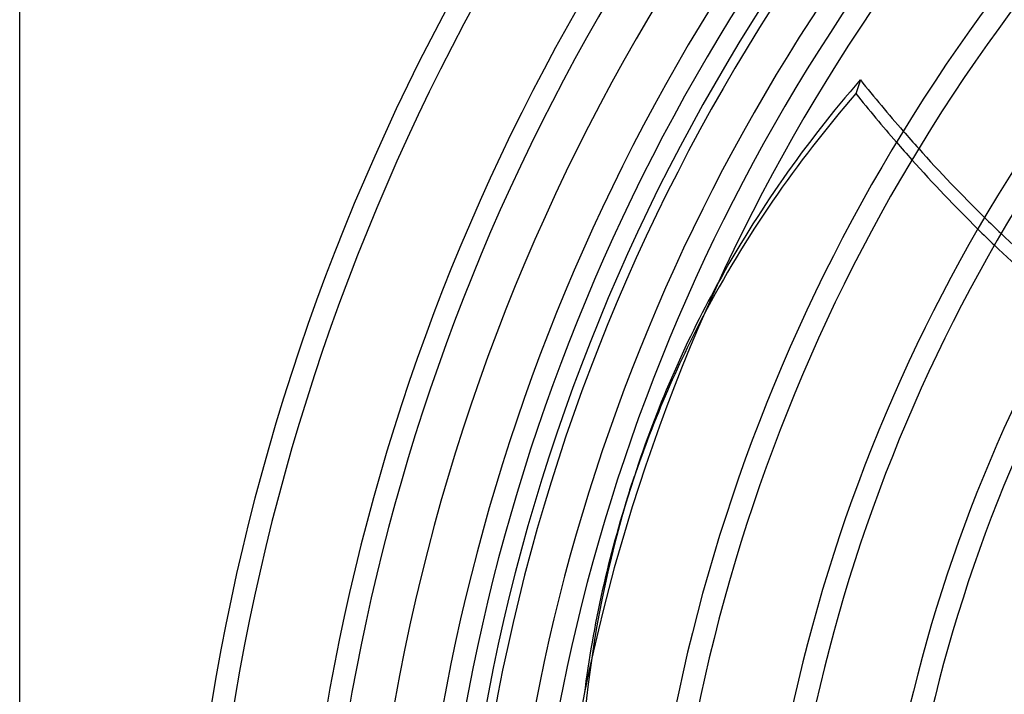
# Model space of a CAD drawing. Header units: millimetres. Extents: x -250 to 250, y -250 to 250.
# Tile 5 of 27: x -250 to -148, y 39 to 109. Entities that reach past the tile are written whole.
import ezdxf

# ---------------------------------------------------------------- set-up
doc = ezdxf.new("R2010")
doc.units = ezdxf.units.MM
doc.layers.add('HIDDEN', color=7, linetype='Continuous')
doc.layers.add('THICK', color=7, linetype='Continuous')

msp = doc.modelspace()

# ---------------------------------------------------------------- linework, layer by layer
at = {"layer": 'HIDDEN'}
msp.add_line((-186.64, 59.85), (-186.17, 61.28), dxfattribs=at)
for radius, start, end in [(214.39, 0, 180), (205, 90, 270), (204, 90, 180)]:
    msp.add_arc((0, 0), radius, start, end, dxfattribs=at)
for centre, major_axis, start_param, end_param in [((-34.79, 158.6), (-152.17, 49.44), 0.90809, 0.924568), ((-35.25, 157.17), (-152.17, 49.44), 0.905614, 0.922151), ((-34.79, 158.6), (-152.17, 49.44), 0.991195, 1.007124), ((-35.25, 157.17), (-152.17, 49.44), 0.988995, 1.004971), ((0.23, 0.72), (-186.41, 60.57), -0.144803, 0), ((-0.23, -0.72), (186.41, -60.57), 3.011153, 3.141593), ((0.23, 0.72), (-186.41, 60.57), 0, 0.314159), ((-0.23, -0.72), (186.41, -60.57), 3.141593, 3.286396)]:
    msp.add_ellipse(centre, major_axis=major_axis, ratio=0.766044, start_param=start_param, end_param=end_param, dxfattribs=at)
at = {"layer": 'THICK'}
for p, q in [((-250, -240), (-250, 240)), ((-162.71, 102.44), (-163.18, 101.01))]:
    msp.add_line(p, q, dxfattribs=at)
for radius, start, end in [(233.16, 137.4522, 180), (230.84, 137.4769, 179.7121), (221.29, 137.5838, 179.6997), (218.97, 137.6112, 179.6965), (209.43, 137.7303, 179.6827), (207.11, 137.7609, 179.6791), (200, 137.8591, 179.6677), (197.56, 137.8944, 179.6636), (195.24, 137.9289, 179.6596), (185.69, 138.0796, 179.6421), (183.37, 138.1186, 179.6376), (173.83, 138.2901, 179.6176), (171.51, 138.3346, 179.6125), (161.96, 138.5314, 179.5896), (159.64, 138.5828, 179.5837), (150.09, 138.811, 179.5572)]:
    msp.add_arc((0, 0), radius, start, end, dxfattribs=at)
for centre, major_axis, start_param, end_param in [((0.23, 0.72), (-186.41, 60.57), -0.314159, -0.144803), ((-34.79, 158.6), (-152.17, 49.44), 0.86064, 0.90809), ((-0.23, -0.72), (186.41, -60.57), 2.827433, 3.011153), ((-35.25, 157.17), (-152.17, 49.44), 0.86064, 0.905614), ((-34.79, 158.6), (-152.17, 49.44), 0.924568, 0.991195), ((-35.25, 157.17), (-152.17, 49.44), 0.922151, 0.988995), ((-34.79, 158.6), (-152.17, 49.44), 1.007124, 1.071728), ((-35.25, 157.17), (-152.17, 49.44), 1.004971, 1.069751)]:
    msp.add_ellipse(centre, major_axis=major_axis, ratio=0.766044, start_param=start_param, end_param=end_param, dxfattribs=at)

doc.saveas('drawing.dxf')
